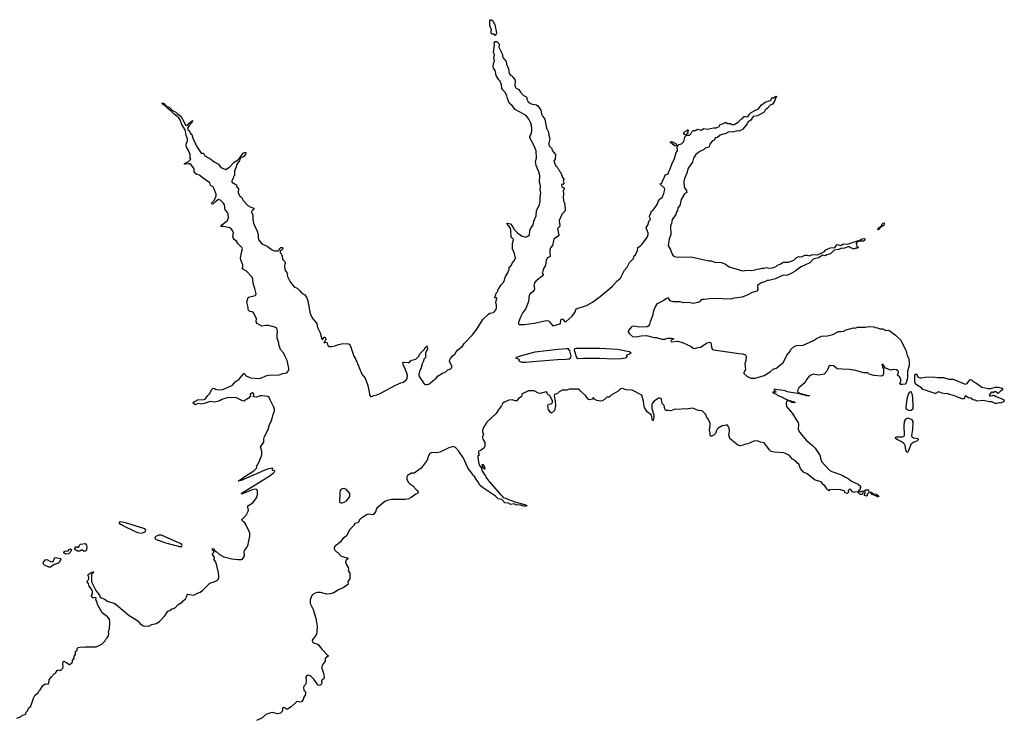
# Model space of a CAD drawing. Extents: x 2386897 to 2565480, y 579156 to 761880.
# Tile 55 of 191: x 2436130 to 2452540, y 674591 to 686232. Entities that reach past the tile are written whole.
import ezdxf

# ---------------------------------------------------------------- set-up
doc = ezdxf.new("R2010")
doc.units = 0

msp = doc.modelspace()

# ---------------------------------------------------------------- linework, layer by layer
at = {"layer": '0CON10XD'}
for points in [[(2444055, 685968), (2444025, 685990), (2444005, 685988), (2443989, 686005), (2443986, 686034), (2443993, 686065), (2443967, 686127), (2443967, 686213), (2443978, 686232), (2443995, 686230), (2444019, 686209), (2444051, 686145), (2444076, 686015), (2444065, 685978), (2444055, 685968)], [(2440549, 680631), (2440529, 680679), (2440476, 680735), (2440452, 680802), (2440445, 680865), (2440422, 680925), (2440419, 680985), (2440425, 681035), (2440422, 681072), (2440414, 681094), (2440385, 681109), (2440276, 681134), (2440224, 681136), (2440165, 681124), (2440089, 681169), (2440070, 681195), (2440077, 681255), (2440026, 681345), (2440005, 681366), (2439965, 681369), (2439940, 681395), (2439938, 681438), (2439913, 681525), (2439938, 681602), (2439945, 681609), (2440053, 681637), (2440065, 681646), (2440072, 681665), (2440051, 681755), (2440022, 681835), (2440015, 681915), (2439995, 681955), (2439912, 682042), (2439858, 682068), (2439840, 682085), (2439851, 682115), (2439850, 682145), (2439820, 682215), (2439812, 682265), (2439831, 682375), (2439846, 682415), (2439834, 682435), (2439772, 682495), (2439745, 682543), (2439707, 682567), (2439694, 682584), (2439682, 682625), (2439692, 682685), (2439678, 682718), (2439656, 682746), (2439633, 682763), (2439525, 682784), (2439490, 682785), (2439485, 682790), (2439488, 682805), (2439498, 682815), (2439595, 682885), (2439610, 682935), (2439606, 682995), (2439591, 683021), (2439552, 683062), (2439541, 683145), (2439524, 683175), (2439495, 683209), (2439475, 683227), (2439445, 683236), (2439403, 683207), (2439355, 683166), (2439335, 683158), (2439331, 683161), (2439336, 683185), (2439367, 683213), (2439388, 683252), (2439404, 683295), (2439403, 683323), (2439367, 683427), (2439354, 683445), (2439311, 683471), (2439298, 683515), (2439170, 683600), (2439125, 683642), (2439084, 683654), (2439066, 683666), (2439040, 683705), (2439036, 683745), (2439027, 683765), (2438986, 683816), (2438968, 683828), (2438945, 683831), (2438895, 683824), (2438877, 683827), (2438876, 683835), (2438945, 683871), (2438982, 683905), (2438972, 683925), (2438970, 683985), (2438961, 684015), (2438945, 684052), (2438914, 684094), (2438904, 684124), (2438905, 684160), (2438929, 684211), (2438927, 684245), (2438906, 684306), (2438887, 684395), (2438835, 684483), (2438804, 684565), (2438782, 684595), (2438701, 684661), (2438651, 684711), (2438604, 684744), (2438559, 684789), (2438510, 684825), (2438502, 684835), (2438503, 684847), (2438535, 684836), (2438568, 684798), (2438625, 684768), (2438679, 684719), (2438730, 684690), (2438755, 684667), (2438817, 684627), (2438868, 684538), (2438895, 684473), (2438915, 684470), (2438925, 684475), (2438952, 684508), (2439010, 684550), (2439012, 684545), (2438992, 684505), (2438954, 684466), (2438926, 684424), (2438934, 684404), (2438956, 684386), (2438975, 684338), (2438998, 684318), (2439017, 684255), (2439061, 684161), (2439075, 684122), (2439155, 684010), (2439195, 684007), (2439216, 683966), (2439316, 683906), (2439372, 683862), (2439441, 683825), (2439473, 683783), (2439501, 683761), (2439564, 683734), (2439627, 683775), (2439705, 683860), (2439760, 683890), (2439800, 683930), (2439855, 684005), (2439875, 684018), (2439897, 684017), (2439895, 683988), (2439867, 683953), (2439849, 683941), (2439810, 683930), (2439802, 683918), (2439795, 683886), (2439742, 683815), (2439736, 683775), (2439710, 683715), (2439708, 683635), (2439693, 683617), (2439688, 683585), (2439668, 683545), (2439668, 683525), (2439735, 683488), (2439747, 683475), (2439742, 683465), (2439747, 683445), (2439778, 683415), (2439772, 683355), (2439796, 683295), (2439825, 683274), (2439855, 683218), (2439934, 683134), (2439985, 683106), (2440035, 683090), (2440033, 683075), (2440025, 683063), (2440001, 683049), (2439993, 683027), (2440016, 682975), (2440016, 682905), (2440024, 682844), (2440054, 682774), (2440084, 682724), (2440103, 682655), (2440102, 682595), (2440116, 682556), (2440165, 682496), (2440255, 682456), (2440336, 682396), (2440371, 682381), (2440415, 682378), (2440437, 682383), (2440458, 682402), (2440460, 682415), (2440480, 682435), (2440508, 682435), (2440518, 682415), (2440495, 682390), (2440482, 682388), (2440472, 682378), (2440470, 682355), (2440485, 682340), (2440505, 682292), (2440510, 682240), (2440548, 682205), (2440556, 682175), (2440551, 682159), (2440544, 682135), (2440549, 682065), (2440585, 682017), (2440594, 681954), (2440639, 681865), (2440703, 681783), (2440756, 681756), (2440795, 681720), (2440830, 681675), (2440885, 681647), (2440916, 681595), (2440934, 681545), (2440973, 681333), (2441014, 681245), (2441055, 681204), (2441084, 681164), (2441095, 681105), (2441140, 681015), (2441165, 680910), (2441178, 680902), (2441205, 680940), (2441215, 680940), (2441228, 680928), (2441230, 680895), (2441220, 680885), (2441218, 680872), (2441200, 680855), (2441205, 680850), (2441225, 680860), (2441250, 680855), (2441257, 680847), (2441267, 680805), (2441285, 680784), (2441335, 680785), (2441383, 680797), (2441448, 680822), (2441515, 680836), (2441611, 680831), (2441624, 680824), (2441650, 680775), (2441701, 680625), (2441732, 680572), (2441831, 680325), (2441889, 680259), (2441933, 680135), (2441965, 679972), (2441982, 679945), (2442035, 679970), (2442085, 679979), (2442128, 679995), (2442385, 680138), (2442485, 680182), (2442526, 680194), (2442570, 680230), (2442586, 680255), (2442592, 680305), (2442584, 680344), (2442551, 680425), (2442519, 680485), (2442515, 680520), (2442525, 680528), (2442612, 680518), (2442625, 680522), (2442644, 680546), (2442665, 680558), (2442734, 680576), (2442775, 680618), (2442805, 680668), (2442873, 680737), (2442892, 680775), (2442910, 680785), (2442915, 680800), (2442926, 680745), (2442892, 680678), (2442893, 680605), (2442865, 680573), (2442860, 680540), (2442840, 680495), (2442818, 680415), (2442792, 680375), (2442782, 680315), (2442786, 680285), (2442871, 680165), (2442885, 680154), (2442919, 680151), (2442951, 680159), (2442990, 680190), (2443072, 680258), (2443105, 680295), (2443175, 680341), (2443234, 680365), (2443265, 680395), (2443314, 680415), (2443340, 680455), (2443294, 680535), (2443297, 680565), (2443309, 680585), (2443345, 680629), (2443383, 680657), (2443404, 680695), (2443435, 680730), (2443508, 680792), (2443536, 680835), (2443677, 680983), (2443748, 681075), (2443850, 681235), (2443945, 681327), (2443965, 681339), (2444025, 681353), (2444045, 681368), (2444071, 681405), (2444078, 681432), (2444078, 681475), (2444066, 681525), (2444082, 681585), (2444085, 681600), (2444065, 681590), (2444050, 681595), (2444070, 681675), (2444098, 681705), (2444100, 681735), (2444117, 681753), (2444154, 681816), (2444200, 681865), (2444226, 681955), (2444265, 682012), (2444287, 682075), (2444288, 682095), (2444325, 682140), (2444336, 682174), (2444375, 682219), (2444394, 682265), (2444379, 682335), (2444346, 682415), (2444346, 682505), (2444362, 682565), (2444354, 682584), (2444328, 682598), (2444319, 682615), (2444320, 682655), (2444314, 682685), (2444318, 682725), (2444305, 682765), (2444248, 682835), (2444268, 682842), (2444308, 682828), (2444349, 682779), (2444365, 682742), (2444425, 682683), (2444495, 682633), (2444565, 682610), (2444598, 682622), (2444624, 682646), (2444633, 682717), (2444644, 682746), (2444689, 682815), (2444699, 682875), (2444740, 682965), (2444743, 683045), (2444794, 683155), (2444802, 683205), (2444802, 683278), (2444818, 683342), (2444804, 683395), (2444810, 683465), (2444795, 683525), (2444799, 683635), (2444782, 683695), (2444738, 683805), (2444728, 683868), (2444743, 683925), (2444735, 684045), (2444695, 684153), (2444630, 684265), (2444632, 684285), (2444648, 684312), (2444666, 684375), (2444663, 684415), (2444658, 684475), (2444649, 684505), (2444614, 684575), (2444572, 684635), (2444385, 684734), (2444330, 684810), (2444293, 684835), (2444258, 684918), (2444248, 684965), (2444224, 685015), (2444176, 685066), (2444166, 685085), (2444159, 685145), (2444136, 685206), (2444115, 685228), (2444070, 685300), (2444062, 685362), (2444053, 685385), (2444025, 685422), (2444019, 685445), (2444025, 685502), (2444046, 685545), (2444034, 685595), (2444041, 685645), (2444026, 685685), (2444041, 685815), (2444039, 685845), (2444054, 685866), (2444085, 685871), (2444118, 685835), (2444121, 685819), (2444114, 685775), (2444171, 685665), (2444182, 685602), (2444236, 685536), (2444245, 685492), (2444276, 685415), (2444286, 685336), (2444315, 685302), (2444340, 685295), (2444348, 685275), (2444380, 685235), (2444389, 685205), (2444384, 685136), (2444392, 685102), (2444405, 685089), (2444448, 685068), (2444475, 685022), (2444525, 684968), (2444565, 684950), (2444582, 684935), (2444581, 684905), (2444605, 684863), (2444655, 684830), (2444744, 684814), (2444767, 684797), (2444814, 684725), (2444824, 684665), (2444847, 684617), (2444883, 684573), (2444911, 684425), (2444944, 684355), (2444951, 684305)], [(2444951, 684305), (2444964, 684245), (2444949, 684181), (2444948, 684145), (2444958, 684125), (2444999, 684085), (2445004, 684054), (2445058, 683985), (2445053, 683905), (2445034, 683876), (2445042, 683845), (2445058, 683805), (2445075, 683790), (2445085, 683770), (2445105, 683750), (2445125, 683710), (2445145, 683690), (2445162, 683655), (2445170, 683615), (2445198, 683575), (2445190, 683535), (2445202, 683505), (2445185, 683488), (2445165, 683490), (2445162, 683475), (2445167, 683455), (2445203, 683425), (2445202, 683405), (2445188, 683385), (2445193, 683325), (2445189, 683275), (2445194, 683215), (2445212, 683182), (2445217, 683155), (2445212, 683142), (2445223, 683105), (2445223, 683055), (2445205, 683028), (2445170, 682995), (2445123, 682885), (2445130, 682795), (2445118, 682775), (2445092, 682755), (2445117, 682643), (2445102, 682625), (2445045, 682588), (2445034, 682575), (2445012, 682468), (2444979, 682431), (2444967, 682395), (2444964, 682346), (2444972, 682305), (2444970, 682285), (2444929, 682261), (2444902, 682225), (2444894, 682136), (2444856, 682074), (2444850, 682035), (2444839, 682015), (2444854, 681985), (2444852, 681968), (2444737, 681883), (2444711, 681849), (2444701, 681805), (2444710, 681755), (2444707, 681725), (2444684, 681696), (2444635, 681663), (2444619, 681641), (2444608, 681535), (2444595, 681492), (2444560, 681410), (2444518, 681352), (2444475, 681275), (2444445, 681185), (2444445, 681165), (2444455, 681153), (2444535, 681151), (2444705, 681174), (2444836, 681204), (2444905, 681220), (2444942, 681212), (2444959, 681199), (2445015, 681130), (2445135, 681163), (2445145, 681180), (2445155, 681240), (2445165, 681250), (2445185, 681236), (2445215, 681200), (2445235, 681202), (2445339, 681291), (2445387, 681365), (2445405, 681412), (2445575, 681469), (2445675, 681524), (2445805, 681617), (2446003, 681787), (2446088, 681882), (2446141, 681925), (2446210, 682060), (2446255, 682109), (2446292, 682188), (2446360, 682255), (2446372, 682295), (2446394, 682316), (2446428, 682385), (2446430, 682435), (2446476, 682464), (2446498, 682485), (2446594, 682616), (2446606, 682654), (2446606, 682675), (2446573, 682765), (2446605, 682820), (2446617, 682873), (2446641, 682905), (2446640, 682925), (2446627, 682945), (2446628, 682965), (2446650, 683005), (2446652, 683035), (2446675, 683048), (2446705, 683078), (2446755, 683150), (2446778, 683215), (2446805, 683248), (2446835, 683270), (2446868, 683335), (2446880, 683405), (2446878, 683425), (2446808, 683485), (2446803, 683495), (2446837, 683513), (2446837, 683535), (2446872, 683595), (2446882, 683628), (2446895, 683647), (2446936, 683664), (2446948, 683702), (2446970, 683745), (2446998, 683825), (2447045, 683920), (2447070, 684020), (2447094, 684046), (2447089, 684105), (2447099, 684131), (2447115, 684150), (2447160, 684165), (2447198, 684202), (2447221, 684289), (2447245, 684301), (2447290, 684305), (2447315, 684330), (2447332, 684365), (2447352, 684385), (2447392, 684388), (2447425, 684410), (2447485, 684390), (2447532, 684418), (2447595, 684406), (2447695, 684429), (2447735, 684428), (2447788, 684452), (2447805, 684488), (2447845, 684498), (2447885, 684518), (2447905, 684520), (2447925, 684500), (2447975, 684500), (2448007, 684487), (2448035, 684487), (2448107, 684523), (2448155, 684572), (2448176, 684584), (2448205, 684617), (2448225, 684621), (2448265, 684612), (2448292, 684658), (2448322, 684688), (2448405, 684731), (2448435, 684740), (2448490, 684805), (2448555, 684857), (2448655, 684892), (2448658, 684925), (2448665, 684932), (2448695, 684932), (2448735, 684960), (2448748, 684945), (2448726, 684924), (2448713, 684885), (2448676, 684824), (2448637, 684805), (2448594, 684756), (2448557, 684725), (2448538, 684692), (2448428, 684632), (2448355, 684616), (2448315, 684556), (2448267, 684525), (2448254, 684496), (2448183, 684407), (2448123, 684377), (2448085, 684380), (2448015, 684360), (2447965, 684364), (2447935, 684357), (2447885, 684328), (2447855, 684324), (2447805, 684306), (2447761, 684269), (2447729, 684261), (2447704, 684226), (2447673, 684207), (2447642, 684175), (2447631, 684155), (2447622, 684115), (2447613, 684107), (2447557, 684093), (2447528, 684065), (2447468, 684035), (2447397, 683983), (2447361, 683925), (2447343, 683857), (2447271, 683759), (2447250, 683675), (2447212, 683588), (2447200, 683535), (2447204, 683444), (2447242, 683385), (2447248, 683355), (2447208, 683332), (2447156, 683235), (2447133, 683137), (2447101, 683095), (2447096, 683055), (2447079, 683025), (2447068, 682985), (2447005, 682903), (2446993, 682837), (2446974, 682795), (2446980, 682655), (2446952, 682575), (2446939, 682465), (2446979, 682405), (2446997, 682335), (2447015, 682308), (2447045, 682287), (2447105, 682273), (2447322, 682282), (2447615, 682214), (2447655, 682216), (2447714, 682194), (2447824, 682184), (2447895, 682156), (2447955, 682114), (2448175, 682049), (2448257, 682057), (2448328, 682052), (2448385, 682066), (2448415, 682077), (2448465, 682078), (2448505, 682094), (2448535, 682094), (2448575, 682104), (2448615, 682094), (2448675, 682097), (2448735, 682118), (2448759, 682141), (2448817, 682163), (2448855, 682189), (2448945, 682191), (2449032, 682225), (2449069, 682261), (2449115, 682284), (2449165, 682279), (2449215, 682308), (2449255, 682308), (2449295, 682296), (2449345, 682321), (2449415, 682316), (2449445, 682322), (2449545, 682368), (2449565, 682395), (2449597, 682413), (2449645, 682429), (2449716, 682434), (2449754, 682486), (2449815, 682472), (2449855, 682499), (2449925, 682491), (2450079, 682539), (2450133, 682557), (2450165, 682580), (2450214, 682584), (2450218, 682578), (2450211, 682555), (2450195, 682540), (2450111, 682539), (2450080, 682520), (2450071, 682505), (2450074, 682474), (2450082, 682452), (2450095, 682450), (2450108, 682435), (2450096, 682424), (2450067, 682423), (2450025, 682410), (2450018, 682418), (2449985, 682427), (2449956, 682446), (2449935, 682447), (2449877, 682423), (2449815, 682417), (2449775, 682400), (2449705, 682389), (2449645, 682329), (2449584, 682316), (2449555, 682299), (2449515, 682309), (2449446, 682264), (2449355, 682241), (2449300, 682180), (2449156, 682114), (2449112, 682088), (2449064, 682045), (2448975, 681996), (2448937, 681983), (2448905, 681971), (2448855, 681973), (2448725, 681913), (2448615, 681888), (2448585, 681886), (2448548, 681862), (2448485, 681849), (2448428, 681802), (2448424, 681785), (2448430, 681735), (2448415, 681711), (2448337, 681685), (2448265, 681647), (2448171, 681609), (2448035, 681594), (2447975, 681574), (2447705, 681585), (2447625, 681583), (2447535, 681569), (2447505, 681572), (2447485, 681565), (2447459, 681531), (2447433, 681517), (2447355, 681505), (2447305, 681516), (2447245, 681520), (2447195, 681514), (2447135, 681528), (2447021, 681531), (2446970, 681550), (2446945, 681592), (2446935, 681597), (2446908, 681585), (2446854, 681546), (2446766, 681505), (2446742, 681485), (2446725, 681460), (2446695, 681382), (2446675, 681295), (2446636, 681195), (2446627, 681155), (2446607, 681123), (2446585, 681114), (2446465, 681109), (2446355, 681124), (2446328, 681112), (2446278, 681055), (2446273, 681033), (2446292, 680995), (2446345, 680952), (2446405, 680948), (2446488, 680962), (2446575, 680969), (2446705, 680939), (2446745, 680936), (2446830, 680910), (2446885, 680911), (2446925, 680926), (2446985, 680926), (2447005, 680918), (2447025, 680918), (2447030, 680915), (2447025, 680910), (2447012, 680908), (2446988, 680885), (2446982, 680875), (2446990, 680865), (2447095, 680876), (2447175, 680854), (2447320, 680785), (2447356, 680756), (2447375, 680751), (2447435, 680769), (2447475, 680773), (2447585, 680850), (2447625, 680861), (2447647, 680847), (2447667, 680755), (2447678, 680738), (2447691, 680731), (2448120, 680670), (2448175, 680665), (2448210, 680655), (2448225, 680645), (2448235, 680625), (2448230, 680555), (2448216, 680494), (2448224, 680405), (2448199, 680355), (2448198, 680335), (2448251, 680291), (2448315, 680260), (2448355, 680256), (2448385, 680261), (2448540, 680305), (2448635, 680364), (2448685, 680410), (2448737, 680423), (2448754, 680435), (2448855, 680520), (2448901, 680605), (2448916, 680644), (2448956, 680685), (2448984, 680736), (2449035, 680789), (2449074, 680804), (2449189, 680811), (2449358, 680888), (2449409, 680921), (2449495, 680956), (2449595, 680966), (2449682, 680988), (2449775, 681037), (2449815, 681034), (2449865, 681040), (2449905, 681062), (2450025, 681096), (2450055, 681093), (2450095, 681111), (2450225, 681107), (2450275, 681120), (2450363, 681113), (2450385, 681103), (2450425, 681100), (2450465, 681082), (2450515, 681080), (2450565, 681052), (2450615, 681058), (2450725, 680975), (2450810, 680895), (2450898, 680725), (2450920, 680635), (2450942, 680595), (2450954, 680535), (2450953, 680463), (2450929, 680375), (2450929, 680265), (2450905, 680180), (2450885, 680161), (2450843, 680153), (2450805, 680154), (2450797, 680165), (2450814, 680205), (2450814, 680235), (2450800, 680275), (2450761, 680311), (2450778, 680355), (2450769, 680379), (2450745, 680400), (2450685, 680402), (2450649, 680391), (2450625, 680395), (2450595, 680416), (2450558, 680428), (2450515, 680490), (2450502, 680488), (2450500, 680475), (2450510, 680465), (2450512, 680445), (2450529, 680409), (2450527, 680337), (2450516, 680305), (2450495, 680292), (2450365, 680303), (2450290, 680325), (2450268, 680348), (2450193, 680347), (2450065, 680388), (2449955, 680402), (2449835, 680407)], [(2447225, 684316), (2447210, 684320), (2447199, 684335), (2447199, 684351), (2447209, 684365), (2447242, 684378), (2447260, 684395), (2447270, 684395), (2447276, 684384), (2447260, 684365), (2447268, 684335), (2447245, 684320), (2447225, 684316)], [(2447055, 684126), (2447035, 684133), (2447006, 684166), (2446979, 684185), (2446977, 684195), (2446995, 684202), (2447059, 684169), (2447077, 684145), (2447065, 684129), (2447055, 684126)], [(2450445, 682731), (2450431, 682735), (2450445, 682764), (2450488, 682792), (2450515, 682842), (2450538, 682848), (2450540, 682825), (2450530, 682805), (2450490, 682780), (2450445, 682731)], [(2444565, 680526), (2444675, 680535), (2445095, 680570), (2445235, 680573), (2445288, 680582), (2445312, 680598), (2445320, 680625), (2445301, 680715), (2445276, 680746), (2445245, 680750), (2445105, 680738), (2444715, 680690), (2444471, 680625), (2444392, 680595), (2444450, 680575), (2444450, 680545), (2444470, 680535), (2444498, 680528), (2444565, 680526)], [(2446029, 680581), (2446155, 680585), (2446220, 680595), (2446242, 680605), (2446252, 680618), (2446250, 680645), (2446255, 680650), (2446320, 680675), (2446292, 680695), (2446087, 680737), (2445805, 680755), (2445405, 680755), (2445378, 680745), (2445372, 680725), (2445408, 680605), (2445435, 680585), (2445525, 680591), (2445799, 680591), (2446029, 680581)], [(2436085, 674592), (2436157, 674623), (2436178, 674642), (2436220, 674655), (2436230, 674665), (2436240, 674695), (2436260, 674715), (2436282, 674765), (2436318, 674795), (2436362, 674925), (2436385, 674970), (2436420, 675005), (2436436, 675014), (2436448, 675045), (2436472, 675065), (2436514, 675136), (2436554, 675166), (2436605, 675160), (2436620, 675205), (2436622, 675235), (2436652, 675278), (2436705, 675332), (2436728, 675345), (2436755, 675388), (2436775, 675398), (2436805, 675390), (2436817, 675393), (2436850, 675425), (2436857, 675447), (2436850, 675505), (2436852, 675525), (2436865, 675542), (2436917, 675517), (2436955, 675490), (2436965, 675490), (2437005, 675520), (2437012, 675535), (2437012, 675555), (2437037, 675593), (2437040, 675625), (2437058, 675655), (2437060, 675705), (2437090, 675725), (2437090, 675755), (2437105, 675772), (2437155, 675782), (2437215, 675778), (2437225, 675782), (2437407, 675783), (2437500, 675825), (2437550, 675875), (2437565, 675910), (2437589, 675931), (2437612, 675965), (2437618, 675995), (2437612, 676045), (2437628, 676075), (2437633, 676175), (2437634, 676204), (2437624, 676244), (2437595, 676283), (2437506, 676346), (2437425, 676490), (2437417, 676545), (2437397, 676565), (2437407, 676597), (2437375, 676602), (2437355, 676592), (2437328, 676625), (2437324, 676636), (2437342, 676665), (2437342, 676705), (2437324, 676745), (2437288, 676795), (2437276, 676835), (2437256, 676865), (2437256, 676875), (2437273, 676895), (2437280, 676915), (2437281, 676945), (2437268, 676975), (2437272, 676985), (2437335, 677024), (2437355, 677030), (2437363, 677025), (2437324, 676985), (2437324, 676865), (2437401, 676721), (2437461, 676645), (2437467, 676617), (2437495, 676598), (2437545, 676577), (2437605, 676537), (2437705, 676507), (2437744, 676484), (2437955, 676302), (2438065, 676238), (2438105, 676208), (2438140, 676165), (2438195, 676132), (2438282, 676128), (2438333, 676157), (2438405, 676172), (2438460, 676205), (2438549, 676301), (2438600, 676375), (2438635, 676390), (2438663, 676417), (2438695, 676422), (2438725, 676438), (2438771, 676489), (2438840, 676525), (2438854, 676546), (2438896, 676584), (2438910, 676615), (2438919, 676641), (2438935, 676660), (2439026, 676644), (2439045, 676648), (2439093, 676677), (2439140, 676695), (2439183, 676727), (2439295, 676838), (2439325, 676852), (2439355, 676858), (2439425, 676892), (2439436, 676904), (2439447, 676935), (2439449, 676965), (2439443, 677017), (2439417, 677135), (2439397, 677195), (2439363, 677245), (2439378, 677265), (2439378, 677275), (2439340, 677325), (2439367, 677355), (2439365, 677370), (2439344, 677395), (2439345, 677418), (2439358, 677415), (2439375, 677388), (2439405, 677372), (2439462, 677322), (2439535, 677280), (2439665, 677248), (2439765, 677235), (2439825, 677235), (2439844, 677245), (2439867, 677275), (2439876, 677316), (2439871, 677355), (2439876, 677385), (2439916, 677435), (2439939, 677485), (2439942, 677518), (2439964, 677626), (2439964, 677674), (2439956, 677705), (2439901, 677821), (2439875, 677852), (2439842, 677875), (2439832, 677905), (2439903, 677977), (2439942, 678055), (2439933, 678107), (2439935, 678130), (2440016, 678184), (2440077, 678265), (2440093, 678315), (2440093, 678375), (2440082, 678405), (2440055, 678411), (2440004, 678396), (2439845, 678333), (2439825, 678330), (2439823, 678335), (2440286, 678625), (2440352, 678675), (2440380, 678705), (2440377, 678717), (2440345, 678720), (2440340, 678725), (2440350, 678745), (2440345, 678760), (2440275, 678746), (2440213, 678725), (2439820, 678555), (2439773, 678543), (2439885, 678623), (2440034, 678715), (2440082, 678765), (2440078, 678785), (2440122, 678865), (2440166, 678984), (2440167, 679045), (2440144, 679116), (2440198, 679195), (2440200, 679245), (2440212, 679285), (2440272, 679405), (2440292, 679485), (2440322, 679535), (2440343, 679607), (2440353, 679655), (2440376, 679714), (2440376, 679736), (2440367, 679775), (2440304, 679895), (2440288, 679938), (2440263, 679953), (2440165, 679966), (2440137, 679963), (2440077, 679943), (2440038, 679948), (2440023, 679955), (2440032, 679978), (2440031, 679995), (2440005, 680013), (2439980, 680005), (2439973, 679985), (2439978, 679962), (2439944, 679925), (2439895, 679890), (2439865, 679878), (2439835, 679884), (2439745, 679929), (2439603, 679937), (2439498, 679902), (2439472, 679885), (2439425, 679869), (2439375, 679860), (2439305, 679869), (2439206, 679834), (2439155, 679827), (2439105, 679838), (2439055, 679816), (2439025, 679835), (2439019, 679855), (2439045, 679872), (2439080, 679885), (2439095, 679898), (2439204, 679904), (2439225, 679912), (2439262, 679965), (2439292, 679995), (2439335, 680070), (2439355, 680090), (2439375, 680088), (2439395, 680074), (2439445, 680064), (2439515, 680072), (2439675, 680144), (2439722, 680195), (2439790, 680240), (2439865, 680338), (2439879, 680335), (2439895, 680302), (2439975, 680266), (2440125, 680254), (2440158, 680262), (2440235, 680300), (2440275, 680308), (2440455, 680313), (2440515, 680335), (2440580, 680345), (2440615, 680392), (2440616, 680425), (2440588, 680555), (2440549, 680631)], [(2449835, 680407), (2449756, 680415), (2449695, 680465), (2449635, 680468), (2449616, 680454), (2449584, 680375), (2449535, 680328), (2449445, 680307), (2449355, 680326), (2449295, 680299), (2449244, 680235), (2449221, 680185), (2449115, 680096), (2449092, 680055), (2449101, 680031), (2449129, 680009), (2449296, 679964), (2449250, 679965), (2449218, 679978), (2449175, 679981), (2449130, 680000), (2448990, 680020), (2448922, 680032), (2448885, 680045), (2448815, 680056), (2448728, 680068), (2448704, 680076), (2448700, 680065), (2448708, 680058), (2448712, 680042), (2448725, 680040), (2448730, 680025), (2448705, 680020), (2448695, 680030), (2448680, 680025), (2448680, 680015), (2448745, 679990), (2448765, 679970), (2448843, 679943), (2448875, 679918), (2448915, 679906), (2448930, 679895), (2448911, 679869), (2448903, 679845), (2448909, 679785), (2449007, 679677), (2449107, 679515), (2449112, 679495), (2449107, 679405), (2449130, 679355), (2449239, 679225), (2449336, 679145), (2449386, 679095), (2449463, 678975), (2449480, 678905), (2449495, 678870), (2449627, 678727), (2449665, 678704), (2449825, 678649), (2449895, 678607), (2449938, 678588), (2449991, 678541), (2450105, 678492), (2450147, 678455), (2450130, 678425), (2450138, 678415), (2450132, 678398), (2450110, 678385), (2450112, 678372), (2450155, 678370), (2450175, 678380), (2450190, 678375), (2450178, 678332), (2450165, 678320), (2450135, 678320), (2450098, 678358), (2450065, 678362), (2450035, 678352), (2450001, 678371), (2449985, 678398), (2449965, 678408), (2449954, 678406), (2449942, 678395), (2449938, 678385), (2449942, 678358), (2449925, 678340), (2449915, 678338), (2449895, 678340), (2449871, 678381), (2449785, 678403), (2449625, 678400), (2449615, 678380), (2449582, 678415), (2449550, 678465), (2449525, 678483), (2449485, 678530), (2449450, 678545), (2449385, 678560), (2449255, 678662), (2449194, 678695), (2449145, 678755), (2449115, 678825), (2449095, 678844), (2449059, 678879), (2449011, 678911), (2448955, 678978), (2448865, 679015), (2448705, 679025), (2448655, 679039), (2448625, 679067), (2448535, 679179), (2448475, 679193), (2448425, 679216), (2448365, 679210), (2448265, 679162), (2448225, 679158), (2448185, 679141), (2448135, 679133), (2448100, 679145), (2448041, 679185), (2447967, 679255), (2447951, 679315), (2447959, 679375), (2447957, 679425), (2447940, 679460), (2447925, 679473), (2447905, 679477), (2447835, 679463), (2447771, 679425), (2447755, 679410), (2447744, 679386), (2447724, 679335), (2447707, 679313), (2447665, 679290), (2447643, 679295), (2447636, 679306), (2447640, 679345), (2447629, 679395), (2447639, 679475), (2447636, 679505), (2447609, 679569), (2447576, 679616), (2447563, 679655), (2447505, 679714), (2447445, 679722), (2447345, 679758), (2447235, 679742), (2447185, 679749), (2447125, 679738), (2447067, 679743), (2447035, 679737), (2446983, 679713), (2446945, 679721), (2446905, 679719), (2446894, 679725), (2446881, 679745), (2446869, 679805), (2446838, 679835), (2446829, 679905), (2446824, 679915), (2446805, 679924), (2446782, 679925), (2446760, 679915), (2446704, 679876), (2446669, 679835), (2446664, 679815), (2446666, 679754), (2446697, 679645), (2446699, 679615), (2446686, 679554), (2446675, 679552), (2446661, 679641), (2446587, 679695), (2446545, 679768), (2446538, 679785), (2446528, 679878), (2446497, 679975), (2446335, 680060), (2446235, 680062), (2446175, 680084), (2446145, 680081), (2446105, 680043), (2445985, 679978), (2445957, 679943), (2445915, 679940), (2445878, 679902), (2445835, 679880), (2445815, 679877), (2445748, 679888), (2445705, 679910), (2445695, 679930), (2445685, 679930), (2445672, 679908), (2445625, 679898), (2445605, 679910), (2445560, 679970), (2445466, 680055), (2445435, 680074), (2445294, 680076), (2445245, 680061), (2445172, 680058), (2445120, 680030), (2445095, 680003), (2445042, 679985), (2445037, 679965), (2445057, 679875), (2445062, 679795), (2445045, 679722), (2444995, 679678), (2444978, 679685), (2444942, 679735), (2444935, 679760), (2444934, 679805), (2444945, 679824), (2444985, 679831), (2445004, 679845), (2445010, 679855), (2445008, 679875), (2444971, 679961), (2444955, 679974), (2444932, 679982), (2444915, 680025), (2444905, 680032), (2444805, 680004), (2444775, 680009), (2444705, 680047), (2444610, 680050), (2444504, 679995), (2444497, 679985), (2444496, 679955), (2444490, 679945), (2444445, 679921), (2444415, 679881), (2444389, 679879), (2444335, 679899), (2444280, 679890), (2444205, 679859), (2444185, 679842), (2444160, 679800), (2444102, 679725), (2444072, 679668), (2443915, 679525), (2443860, 679435), (2443841, 679385), (2443842, 679362), (2443861, 679325), (2443842, 679288), (2443844, 679265), (2443849, 679245), (2443882, 679185), (2443883, 679125), (2443871, 679099), (2443821, 679059), (2443770, 679035), (2443790, 678975), (2443765, 678960), (2443763, 678935), (2443775, 678858), (2443795, 678802), (2443828, 678758), (2443835, 678720), (2443845, 678701), (2443889, 678639), (2443915, 678586), (2443950, 678540), (2444149, 678315), (2444173, 678295), (2444190, 678270), (2444230, 678260), (2444275, 678238), (2444401, 678191), (2444547, 678155), (2444582, 678135), (2444575, 678124), (2444535, 678126), (2444475, 678144), (2444405, 678146), (2444365, 678166), (2444315, 678152), (2444275, 678176), (2444215, 678184), (2444165, 678236), (2444107, 678247), (2444059, 678295), (2443858, 678428), (2443798, 678478), (2443765, 678536), (2443728, 678588), (2443715, 678616), (2443682, 678645), (2443670, 678670), (2443607, 678755), (2443526, 678925), (2443445, 679050), (2443395, 679106), (2443355, 679119), (2443280, 679100), (2443185, 679046), (2443132, 679025), (2443085, 679016), (2443005, 679019), (2442965, 679006), (2442939, 678955), (2442923, 678895), (2442820, 678760), (2442703, 678677), (2442662, 678675), (2442593, 678635), (2442583, 678615), (2442583, 678575), (2442602, 678525), (2442624, 678504), (2442675, 678468), (2442748, 678395), (2442770, 678365), (2442765, 678340), (2442730, 678325), (2442655, 678268), (2442615, 678248), (2442555, 678238), (2442325, 678237), (2442255, 678222), (2442215, 678202), (2442082, 678095), (2442070, 678075), (2442065, 678040), (2442035, 677990), (2442015, 677983), (2441945, 677992), (2441908, 677982), (2441810, 677915), (2441790, 677895), (2441780, 677865), (2441765, 677850), (2441718, 677835), (2441693, 677797), (2441632, 677735), (2441579, 677631), (2441545, 677602), (2441515, 677588), (2441476, 677534), (2441435, 677492), (2441400, 677475), (2441370, 677445), (2441370, 677415), (2441380, 677395), (2441410, 677365), (2441430, 677355), (2441481, 677301), (2441545, 677274), (2441598, 677265), (2441602, 677255), (2441573, 677225), (2441558, 677195), (2441565, 677170), (2441603, 677105), (2441608, 677078), (2441607, 677055), (2441631, 677011), (2441633, 676915), (2441600, 676870), (2441603, 676827), (2441592, 676815), (2441520, 676765), (2441445, 676733), (2441365, 676684), (2441305, 676663), (2441249, 676659), (2441145, 676687), (2441095, 676686), (2441055, 676678), (2441015, 676652), (2440999, 676635), (2440969, 676565), (2440970, 676505), (2441023, 676403), (2441061, 676275), (2441079, 676195), (2441086, 676125), (2441082, 676035), (2441074, 675995), (2441053, 675957), (2441015, 675912), (2441007, 675895), (2441008, 675865), (2441029, 675849), (2441085, 675830), (2441108, 675815), (2441165, 675742), (2441255, 675647), (2441270, 675635), (2441270, 675625), (2441223, 675585), (2441220, 675545), (2441173, 675475), (2441167, 675455), (2441166, 675425), (2441196, 675345), (2441204, 675276), (2441196, 675244), (2441165, 675228), (2441158, 675215), (2441163, 675187), (2441147, 675143), (2441125, 675137), (2441104, 675144), (2441032, 675245), (2440985, 675292), (2440945, 675312), (2440915, 675302), (2440897, 675275), (2440904, 675215), (2440899, 675171), (2440892, 675155), (2440865, 675128), (2440860, 675105), (2440865, 675060), (2440891, 675031), (2440896, 675005), (2440886, 674975), (2440866, 674944), (2440854, 674905), (2440825, 674866), (2440805, 674858), (2440765, 674874), (2440745, 674866), (2440653, 674785), (2440595, 674746), (2440575, 674746), (2440546, 674766), (2440525, 674771), (2440508, 674765), (2440511, 674735), (2440504, 674706), (2440475, 674679), (2440425, 674668), (2440345, 674687), (2440315, 674682), (2440235, 674652), (2440165, 674592), (2440075, 674552)], [(2452415, 679834), (2452385, 679837), (2452333, 679863), (2452285, 679864), (2452195, 679884), (2452085, 679876), (2452052, 679892), (2452015, 679900), (2451984, 679924), (2451945, 679930), (2451895, 679962), (2451884, 679956), (2451875, 679924), (2451865, 679917), (2451835, 679916), (2451748, 679945), (2451695, 679972), (2451625, 679988), (2451595, 680004), (2451555, 679999), (2451505, 680008), (2451445, 680031), (2451395, 680005), (2451385, 680005), (2451256, 680045), (2451225, 680061), (2451182, 680072), (2451159, 680099), (2451093, 680135), (2451062, 680165), (2451048, 680195), (2451051, 680315), (2451065, 680329), (2451088, 680315), (2451090, 680295), (2451105, 680278), (2451134, 680264), (2451155, 680262), (2451220, 680275), (2451355, 680282), (2451425, 680270), (2451525, 680271), (2451614, 680244), (2451685, 680242), (2451784, 680204), (2451845, 680174), (2451895, 680160), (2451920, 680170), (2451965, 680230), (2451976, 680236), (2451997, 680225), (2452021, 680201), (2452065, 680181), (2452166, 680106), (2452265, 680087), (2452313, 680087), (2452395, 680109), (2452436, 680106), (2452477, 680097), (2452485, 680090), (2452505, 680090), (2452510, 680085), (2452508, 680062), (2452471, 680039), (2452445, 680009), (2452435, 680004), (2452425, 680009), (2452395, 680034), (2452375, 680032), (2452355, 680012), (2452336, 680026), (2452324, 680026), (2452313, 680017), (2452290, 679975), (2452293, 679963), (2452315, 679962), (2452349, 679971), (2452355, 679980), (2452365, 679978), (2452388, 679958), (2452405, 679957), (2452416, 679946), (2452485, 679920), (2452530, 679895), (2452540, 679885), (2452540, 679875), (2452528, 679865), (2452490, 679845), (2452474, 679844), (2452465, 679850), (2452460, 679845), (2452415, 679834)], [(2450965, 679719), (2450985, 679724), (2451020, 679755), (2451023, 679795), (2451015, 679938), (2451005, 679997), (2450995, 680021), (2450985, 680031), (2450975, 680031), (2450955, 680020), (2450945, 680002), (2450917, 679915), (2450897, 679773), (2450900, 679755), (2450919, 679735), (2450965, 679719)], [(2449045, 679845), (2449000, 679855), (2448960, 679880), (2448940, 679885), (2448965, 679886), (2449037, 679865), (2449056, 679855), (2449045, 679845)], [(2450915, 679030), (2450935, 679034), (2450992, 679168), (2451020, 679190), (2451087, 679215), (2451111, 679235), (2451109, 679245), (2451099, 679249), (2451025, 679260), (2451002, 679275), (2450999, 679305), (2451014, 679405), (2451023, 679535), (2451002, 679562), (2450935, 679593), (2450915, 679585), (2450888, 679562), (2450872, 679535), (2450866, 679465), (2450870, 679315), (2450863, 679287), (2450835, 679275), (2450730, 679275), (2450722, 679265), (2450761, 679235), (2450838, 679198), (2450866, 679176), (2450883, 679145), (2450895, 679065), (2450905, 679039), (2450915, 679030)], [(2443875, 678740), (2443855, 678760), (2443844, 678784), (2443842, 678828), (2443860, 678815), (2443860, 678805), (2443877, 678777), (2443880, 678745), (2443875, 678740)], [(2441481, 678181), (2441505, 678183), (2441538, 678192), (2441578, 678215), (2441621, 678269), (2441633, 678297), (2441630, 678335), (2441601, 678375), (2441574, 678405), (2441538, 678418), (2441505, 678415), (2441485, 678405), (2441472, 678388), (2441466, 678365), (2441460, 678195), (2441481, 678181)], [(2450245, 678290), (2450210, 678305), (2450210, 678325), (2450222, 678345), (2450222, 678372), (2450210, 678385), (2450225, 678400), (2450275, 678400), (2450280, 678355), (2450253, 678327), (2450252, 678298), (2450245, 678290)], [(2450445, 678280), (2450425, 678280), (2450399, 678299), (2450335, 678322), (2450302, 678358), (2450325, 678358), (2450348, 678338), (2450408, 678325), (2450450, 678295), (2450445, 678280)], [(2438155, 677675), (2438195, 677686), (2438224, 677705), (2438234, 677725), (2438215, 677747), (2437895, 677848), (2437806, 677864), (2437789, 677855), (2437790, 677845), (2437812, 677825), (2437905, 677775), (2438095, 677689), (2438155, 677675)], [(2438795, 677454), (2438825, 677454), (2438840, 677475), (2438834, 677485), (2438804, 677505), (2438491, 677645), (2438445, 677645), (2438399, 677621), (2438384, 677605), (2438386, 677585), (2438403, 677573), (2438585, 677508), (2438795, 677454)], [(2436895, 677328), (2436865, 677348), (2436863, 677365), (2436885, 677376), (2436937, 677383), (2436952, 677405), (2436975, 677413), (2436992, 677402), (2436985, 677370), (2436945, 677332), (2436895, 677328)], [(2437225, 677374), (2437192, 677375), (2437165, 677400), (2437133, 677377), (2437094, 677374), (2437050, 677405), (2437048, 677422), (2437065, 677450), (2437087, 677447), (2437098, 677438), (2437118, 677442), (2437128, 677475), (2437146, 677494), (2437220, 677505), (2437245, 677478), (2437249, 677445), (2437245, 677402), (2437238, 677385), (2437225, 677374)], [(2436635, 677108), (2436615, 677112), (2436545, 677143), (2436535, 677153), (2436524, 677175), (2436528, 677195), (2436555, 677232), (2436585, 677239), (2436645, 677202), (2436675, 677198), (2436687, 677203), (2436715, 677270), (2436785, 677262), (2436803, 677253), (2436813, 677235), (2436811, 677225), (2436786, 677185), (2436765, 677173), (2436704, 677156), (2436645, 677112), (2436635, 677108)]]:
    msp.add_lwpolyline(points, dxfattribs=at)

doc.saveas('drawing.dxf')
